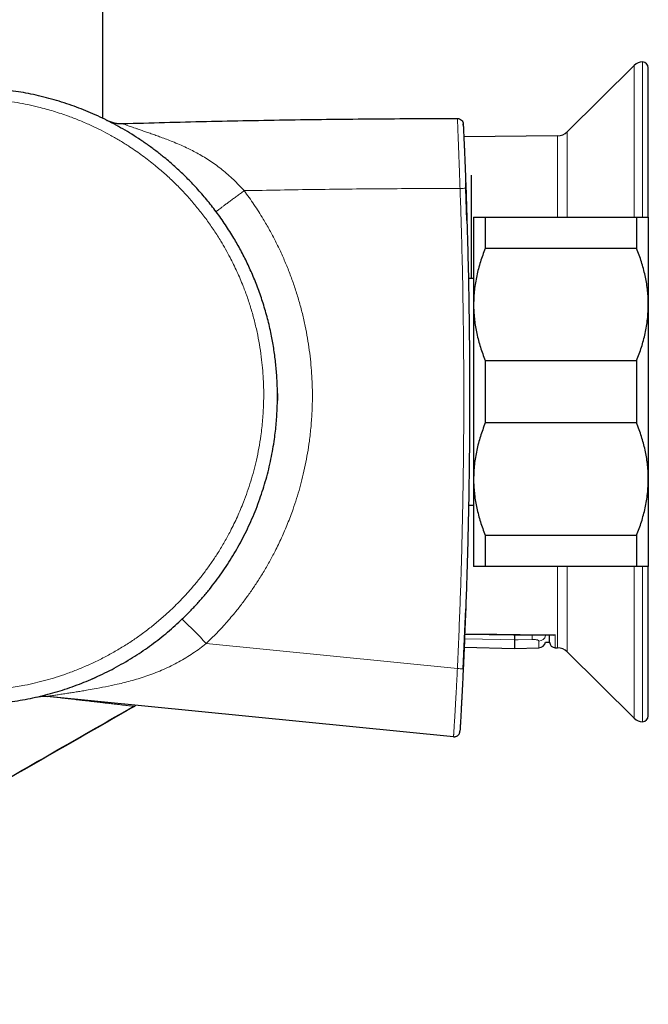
# Model space of a CAD drawing. Header units: millimetres. Extents: x 8 to 2427, y 12 to 2587.
# Tile 11 of 153: x 530 to 584, y 923 to 1007. Entities that reach past the tile are written whole.
import ezdxf

# ---------------------------------------------------------------- set-up
doc = ezdxf.new("R2010")
doc.units = ezdxf.units.MM

msp = doc.modelspace()

# ---------------------------------------------------------------- linework, layer by layer
at = {"color": 7, "linetype": 'Continuous', "lineweight": 30}
for p, q in [((536.773, 998.708), (536.773, 1378.2)), ((582.412, 1003.26), (576.664, 997.551)), ((583.617, 990.212), (583.617, 1003.051)), ((575.829, 997.203), (567.776, 997.132)), ((568.393, 993.833), (568.393, 984.956)), ((568.393, 993.833), (568.393, 986.833)), ((567.953, 992.703), (567.936, 993.17)), ((568.038, 989.934), (567.953, 992.703)), ((568.617, 990.207), (568.617, 982.707)), ((569.617, 990.207), (569.617, 987.529)), ((569.617, 990.207), (582.617, 990.207)), ((582.617, 990.207), (582.617, 987.529)), ((583.617, 990.207), (583.617, 982.707)), ((582.617, 987.529), (569.617, 987.529)), ((568.617, 984.957), (568.164, 984.957)), ((568.617, 982.707), (568.617, 967.707)), ((583.617, 982.707), (583.617, 967.707)), ((569.617, 977.885), (569.617, 972.529)), ((569.617, 977.885), (582.617, 977.885)), ((582.617, 977.885), (582.617, 972.529)), ((582.617, 972.529), (569.617, 972.529)), ((568.617, 967.707), (568.617, 960.207)), ((583.617, 967.707), (583.617, 960.207)), ((568.179, 965.457), (568.617, 965.457)), ((569.617, 962.885), (582.617, 962.885)), ((569.617, 962.885), (569.617, 960.207)), ((582.617, 962.885), (582.617, 960.207)), ((582.617, 960.207), (569.617, 960.207)), ((583.617, 947.363), (583.617, 960.203)), ((567.724, 951.414), (567.939, 956.573)), ((574.803, 953.704), (575.138, 953.704)), ((567.802, 953.275), (572.117, 953.162)), ((572.117, 953.162), (574.229, 953.218)), ((575.634, 953.213), (575.829, 953.211)), ((576.664, 952.863), (582.412, 947.153)), ((566.894, 945.569), (532.039, 949.037))]:
    msp.add_line(p, q, dxfattribs=at)
at = {"color": 252, "linetype": 'Continuous', "lineweight": 0}
for p, q in [((583.117, 990.21), (583.117, 1003.551)), ((582.412, 990.207), (582.412, 1003.26)), ((576.664, 997.551), (576.664, 990.207)), ((575.829, 990.207), (575.829, 997.203)), ((575.829, 953.211), (575.829, 960.207)), ((576.664, 960.207), (576.664, 952.863)), ((582.412, 947.153), (582.412, 960.207)), ((583.117, 946.863), (583.117, 960.203)), ((545.659, 953.577), (567.225, 951.426))]:
    msp.add_line(p, q, dxfattribs=at)
at = {"color": 7, "linetype": 'Continuous', "lineweight": 30, "flags": 128}
for points in [[(551.772, 975.063), (551.772, 975.029), (551.77, 974.456)], [(567.847, 954.369), (572.036, 954.33), (575.461, 954.299)]]:
    msp.add_lwpolyline(points, dxfattribs=at)
at = {"color": 252, "linetype": 'Continuous', "lineweight": 0, "flags": 128}
for points in [[(572.117, 953.901), (570.918, 953.922), (567.831, 953.977)], [(575.615, 954.323), (574.615, 954.332), (570.615, 954.369), (567.848, 954.394)], [(573.648, 953.93), (572.449, 953.907), (572.117, 953.901)]]:
    msp.add_lwpolyline(points, dxfattribs=at)
at = {"color": 7, "linetype": 'Continuous', "lineweight": 30}
for centre, radius, start, end in [((583.117, 1002.551), 1, 90, 134.80311), ((583.117, 1003.051), 0.5, 0, 90), ((575.818, 998.403), 1.2, 270.5, 314.80311), ((574.213, 953.818), 0.6, 271.49778, 349.10151), ((575.638, 953.713), 0.5, 181, 269.52279), ((575.818, 952.011), 1.2, 45.19689, 89.5), ((525.273, 974.833), 26.5, 292.83596, 295.16631), ((539.349, 948.438), 0.3, 299.89773, 329.11483), ((583.117, 947.863), 1, 225.19689, 270), ((583.117, 947.363), 0.5, 270, 0)]:
    msp.add_arc(centre, radius, start, end, dxfattribs=at)
at = {"color": 252, "linetype": 'Continuous', "lineweight": 0}
for centre, radius, start, end in [((510.76, 921.222), 47.59, 42.8346, 46.38917), ((568.332, 954.201), 5.323, 357.07577, 1.22839), ((574.22, 954.387), 0.595, 270.90341, 348.09804), ((567.6, 956.762), 5.349, 265.97953, 271.33258)]:
    msp.add_arc(centre, radius, start, end, dxfattribs=at)
at = {"color": 7, "linetype": 'Continuous', "lineweight": 30}
for points, knots in [([(499.817, 982.198), (499.711, 981.814), (499.525, 981.141), (499.31, 980.166), (499.144, 979.282), (499.008, 978.396), (498.903, 977.507), (498.828, 976.614), (498.786, 975.787), (498.77, 975.03), (498.774, 974.342), (498.796, 973.654), (498.848, 972.758), (498.953, 971.657), (499.139, 970.381), (499.381, 969.141), (499.673, 967.948), (500.008, 966.808), (500.381, 965.719), (500.789, 964.673), (501.243, 963.642), (501.742, 962.628), (502.286, 961.631), (502.874, 960.656), (503.506, 959.704), (504.089, 958.903), (504.604, 958.244), (505.038, 957.717), (505.486, 957.201), (506.087, 956.543), (506.859, 955.761), (507.801, 954.895), (508.766, 954.09), (509.739, 953.352), (510.657, 952.72), (511.509, 952.182), (512.297, 951.721), (513.101, 951.288), (513.912, 950.886), (514.725, 950.517), (515.541, 950.179), (516.37, 949.868), (517.203, 949.587), (518.039, 949.335), (518.889, 949.109), (519.757, 948.908), (520.645, 948.735), (521.54, 948.592), (522.429, 948.481), (523.312, 948.401), (524.186, 948.351), (525.064, 948.329), (525.936, 948.337), (526.802, 948.373), (527.672, 948.437), (528.554, 948.532), (529.446, 948.659), (530.335, 948.816), (531.209, 949.001), (532.065, 949.213), (532.905, 949.451), (533.738, 949.716), (534.557, 950.008), (535.36, 950.323), (536.161, 950.668), (536.964, 951.046), (537.769, 951.459), (538.561, 951.9), (539.329, 952.362), (540.072, 952.845), (540.79, 953.346), (541.493, 953.871), (542.173, 954.416), (542.831, 954.978), (543.477, 955.569), (544.115, 956.192), (544.744, 956.85), (545.351, 957.53), (545.928, 958.223), (546.474, 958.927), (546.99, 959.639), (547.484, 960.37), (547.949, 961.112), (548.387, 961.863), (548.806, 962.638), (549.207, 963.445), (549.588, 964.283), (549.94, 965.135), (550.259, 965.989), (550.544, 966.842), (550.798, 967.695), (551.024, 968.557), (551.219, 969.42), (551.384, 970.283), (551.51, 971.083), (551.604, 971.825), (551.674, 972.509), (551.725, 973.195), (551.769, 974.09), (551.781, 975.195), (551.732, 976.481), (551.623, 977.739), (551.46, 978.955), (551.274, 979.982), (551.09, 980.822), (550.926, 981.49), (550.744, 982.155), (550.485, 983.014), (550.126, 984.061), (549.647, 985.258), (549.122, 986.408), (548.56, 987.501), (548.039, 988.406), (547.586, 989.135), (547.209, 989.707), (546.817, 990.269), (546.287, 990.988), (545.602, 991.85), (544.754, 992.813), (543.877, 993.718), (542.986, 994.556), (542.137, 995.283), (541.345, 995.91), (540.607, 996.452), (539.85, 996.97), (539.084, 997.455), (538.312, 997.909), (537.533, 998.332), (536.74, 998.729), (535.938, 999.097), (535.131, 999.436), (534.307, 999.751), (533.46, 1000.042), (532.59, 1000.308), (531.71, 1000.545), (530.832, 1000.749), (529.958, 1000.921), (529.089, 1001.062), (528.213, 1001.174), (527.34, 1001.257), (526.471, 1001.311), (525.643, 1001.335), (524.851, 1001.333), (524.096, 1001.311), (523.34, 1001.266), (522.405, 1001.184), (521.291, 1001.043), (520.08, 1000.828), (518.951, 1000.578), (518.256, 1000.385), (517.908, 1000.289)], [0, 0, 0, 0, 0.008509, 0.014929, 0.021357, 0.027736, 0.034115, 0.040523, 0.046931, 0.051844, 0.056758, 0.061685, 0.066612, 0.076004, 0.085419, 0.094278, 0.103156, 0.111806, 0.119835, 0.127893, 0.135966, 0.144089, 0.152227, 0.160416, 0.168621, 0.176855, 0.181758, 0.186661, 0.191577, 0.196492, 0.205862, 0.215253, 0.224088, 0.232942, 0.241566, 0.248109, 0.254651, 0.261224, 0.267797, 0.274125, 0.280454, 0.28681, 0.293166, 0.299374, 0.305589, 0.312056, 0.318523, 0.325021, 0.331518, 0.337773, 0.344028, 0.350311, 0.356593, 0.36273, 0.368873, 0.375291, 0.381709, 0.388158, 0.394606, 0.400814, 0.407023, 0.413258, 0.419494, 0.425585, 0.431682, 0.438106, 0.44453, 0.450985, 0.45744, 0.463655, 0.46987, 0.476113, 0.482356, 0.488454, 0.494559, 0.501014, 0.507469, 0.513956, 0.520442, 0.526688, 0.532935, 0.539209, 0.545483, 0.551613, 0.557749, 0.564288, 0.570827, 0.577398, 0.583969, 0.590298, 0.596626, 0.602983, 0.609341, 0.615551, 0.621769, 0.62667, 0.631572, 0.636487, 0.641402, 0.650772, 0.660165, 0.669003, 0.67786, 0.686489, 0.691417, 0.696344, 0.701285, 0.706225, 0.715643, 0.725084, 0.733967, 0.742868, 0.751541, 0.756455, 0.76137, 0.766297, 0.771224, 0.780615, 0.790029, 0.798886, 0.807761, 0.816407, 0.822973, 0.829539, 0.836136, 0.842733, 0.849085, 0.855436, 0.861816, 0.868195, 0.874426, 0.880664, 0.887174, 0.893684, 0.900224, 0.906764, 0.91306, 0.919357, 0.925681, 0.932006, 0.938183, 0.944367, 0.94976, 0.955153, 0.960563, 0.965974, 0.975267, 0.984583, 0.992285, 1, 1, 1, 1]), ([(537.058, 998.568), (537.17, 998.517), (537.394, 998.416), (537.75, 998.318), (538.114, 998.258), (538.359, 998.257), (538.482, 998.256)], [0, 0, 0, 0, 0.249997, 0.499994, 0.749997, 1, 1, 1, 1]), ([(567.726, 998.223), (567.726, 998.221), (567.727, 998.217), (567.728, 998.178), (567.732, 998.109), (567.736, 998.012), (567.742, 997.895), (567.747, 997.77), (567.754, 997.616), (567.763, 997.43), (567.772, 997.211), (567.784, 996.958), (567.796, 996.674), (567.81, 996.363), (567.824, 996.031), (567.838, 995.684), (567.853, 995.326), (567.87, 994.899), (567.89, 994.402), (567.912, 993.838), (567.933, 993.271), (567.946, 992.892), (567.953, 992.703)], [0, 0, 0, 0, 0.062513, 0.125016, 0.187524, 0.250021, 0.291692, 0.333361, 0.375024, 0.416688, 0.458345, 0.500002, 0.541659, 0.583316, 0.62498, 0.666643, 0.708312, 0.749982, 0.812479, 0.874984, 0.937487, 1, 1, 1, 1]), ([(567.731, 998.112), (567.73, 998.134), (567.728, 998.182), (567.727, 998.216), (567.726, 998.221), (567.726, 998.223)], [0, 0, 0, 0, 0.3021077, 0.6510267, 1, 1, 1, 1]), ([(567.953, 992.702), (568.01, 990.982), (568.122, 987.541), (568.224, 982.378), (568.276, 977.216), (568.274, 972.054), (568.219, 966.893), (568.109, 961.733), (567.95, 956.572), (567.799, 953.133), (567.724, 951.414)], [0, 0, 0, 0, 0.12505, 0.250057, 0.375035, 0.5, 0.624965, 0.749943, 0.87495, 1, 1, 1, 1]), ([(568.617, 990.207), (568.617, 990.207), (568.618, 990.207), (568.637, 990.207), (568.69, 990.207), (568.773, 990.207), (568.887, 990.207), (569.028, 990.207), (569.199, 990.207), (569.393, 990.207), (569.542, 990.207), (569.617, 990.207)], [0, 0, 0, 0, 0.031426, 0.150353, 0.269282, 0.389133, 0.508986, 0.631385, 0.753788, 0.876892, 1, 1, 1, 1]), ([(582.617, 990.207), (582.689, 990.207), (582.834, 990.207), (583.024, 990.207), (583.192, 990.207), (583.336, 990.207), (583.452, 990.207), (583.54, 990.207), (583.597, 990.207), (583.616, 990.207), (583.617, 990.207), (583.617, 990.207)], [0, 0, 0, 0, 0.119246, 0.238489, 0.358338, 0.478183, 0.600299, 0.722411, 0.845493, 0.968574, 1, 1, 1, 1]), ([(569.617, 987.529), (569.543, 987.338), (569.394, 986.955), (569.199, 986.373), (569.027, 985.783), (568.882, 985.184), (568.766, 984.575), (568.681, 983.956), (568.627, 983.333), (568.62, 982.916), (568.617, 982.707)], [0, 0, 0, 0, 0.122973, 0.245942, 0.369581, 0.493217, 0.619375, 0.745529, 0.872765, 1, 1, 1, 1]), ([(583.617, 982.707), (583.617, 982.763), (583.616, 983.013), (583.597, 983.458), (583.543, 984.042), (583.459, 984.625), (583.346, 985.209), (583.204, 985.793), (583.034, 986.377), (582.84, 986.956), (582.691, 987.338), (582.617, 987.529)], [0, 0, 0, 0, 0.034085, 0.152699, 0.271315, 0.390844, 0.510376, 0.632431, 0.75449, 0.877243, 1, 1, 1, 1]), ([(568.617, 982.707), (568.617, 982.651), (568.619, 982.4), (568.637, 981.955), (568.691, 981.372), (568.775, 980.789), (568.888, 980.205), (569.03, 979.621), (569.2, 979.037), (569.394, 978.458), (569.543, 978.076), (569.617, 977.885)], [0, 0, 0, 0, 0.034085, 0.152699, 0.271315, 0.390844, 0.510376, 0.632431, 0.75449, 0.877243, 1, 1, 1, 1]), ([(582.617, 977.885), (582.692, 978.076), (582.841, 978.459), (583.036, 979.041), (583.207, 979.63), (583.352, 980.23), (583.468, 980.839), (583.553, 981.458), (583.607, 982.081), (583.614, 982.498), (583.617, 982.707)], [0, 0, 0, 0, 0.122973, 0.245942, 0.369581, 0.493217, 0.619375, 0.745529, 0.872765, 1, 1, 1, 1]), ([(569.617, 972.529), (569.543, 972.338), (569.394, 971.955), (569.199, 971.373), (569.027, 970.783), (568.882, 970.184), (568.766, 969.575), (568.681, 968.956), (568.627, 968.333), (568.62, 967.916), (568.617, 967.707)], [0, 0, 0, 0, 0.122973, 0.245942, 0.369581, 0.493217, 0.619375, 0.745529, 0.872765, 1, 1, 1, 1]), ([(583.617, 967.707), (583.617, 967.763), (583.616, 968.013), (583.597, 968.458), (583.543, 969.042), (583.459, 969.625), (583.346, 970.209), (583.204, 970.793), (583.034, 971.377), (582.84, 971.956), (582.691, 972.338), (582.617, 972.529)], [0, 0, 0, 0, 0.034085, 0.152699, 0.271315, 0.390844, 0.510376, 0.632431, 0.75449, 0.877243, 1, 1, 1, 1]), ([(568.617, 967.707), (568.617, 967.651), (568.619, 967.4), (568.637, 966.955), (568.691, 966.372), (568.775, 965.789), (568.888, 965.205), (569.03, 964.621), (569.2, 964.037), (569.394, 963.458), (569.543, 963.076), (569.617, 962.885)], [0, 0, 0, 0, 0.034085, 0.152699, 0.271315, 0.390844, 0.510376, 0.632431, 0.75449, 0.877243, 1, 1, 1, 1]), ([(582.617, 962.885), (582.692, 963.076), (582.841, 963.459), (583.036, 964.041), (583.207, 964.63), (583.352, 965.23), (583.468, 965.839), (583.553, 966.458), (583.607, 967.081), (583.614, 967.498), (583.617, 967.707)], [0, 0, 0, 0, 0.122973, 0.245942, 0.369581, 0.493217, 0.619375, 0.745529, 0.872765, 1, 1, 1, 1]), ([(569.617, 960.207), (569.545, 960.207), (569.4, 960.207), (569.21, 960.207), (569.042, 960.207), (568.899, 960.207), (568.782, 960.207), (568.694, 960.207), (568.638, 960.207), (568.618, 960.207), (568.617, 960.207), (568.617, 960.207)], [0, 0, 0, 0, 0.119246, 0.238489, 0.358338, 0.478183, 0.600299, 0.722411, 0.845493, 0.968574, 1, 1, 1, 1]), ([(583.617, 960.207), (583.617, 960.207), (583.616, 960.207), (583.598, 960.207), (583.544, 960.207), (583.461, 960.207), (583.348, 960.207), (583.206, 960.207), (583.035, 960.207), (582.841, 960.207), (582.692, 960.207), (582.617, 960.207)], [0, 0, 0, 0, 0.031426, 0.150353, 0.269282, 0.389133, 0.508986, 0.631385, 0.753788, 0.876892, 1, 1, 1, 1]), ([(572.117, 954.33), (572.117, 954.321), (572.117, 954.246), (572.117, 954.148), (572.117, 954.046), (572.117, 953.983), (572.117, 953.932), (572.117, 953.911), (572.117, 953.901)], [0, 0, 0, 0, 0.040557, 0.359539, 0.519656, 0.679773, 0.839886, 1, 1, 1, 1]), ([(572.117, 953.901), (572.117, 953.809), (572.117, 953.624), (572.117, 953.42), (572.117, 953.272), (572.117, 953.18), (572.117, 953.168), (572.117, 953.162)], [0, 0, 0, 0, 0.200006, 0.400008, 0.600007, 0.800004, 1, 1, 1, 1]), ([(575.138, 953.709), (575.138, 953.709), (575.138, 953.707), (575.137, 953.751), (575.136, 953.837), (575.133, 953.971), (575.131, 954.124), (575.129, 954.251), (575.128, 954.302)], [0, 0, 0, 0, 0.109879, 0.297022, 0.483984, 0.677078, 0.870372, 1, 1, 1, 1]), ([(575.615, 954.323), (575.614, 954.322), (575.564, 954.307), (575.511, 954.294), (575.463, 954.299), (575.461, 954.3)], [0, 0, 0, 0, 0.020466, 0.956753, 1, 1, 1, 1]), ([(567.724, 951.414), (567.715, 951.228), (567.698, 950.857), (567.671, 950.302), (567.643, 949.751), (567.619, 949.267), (567.598, 948.852), (567.579, 948.504), (567.562, 948.167), (567.544, 947.846), (567.528, 947.546), (567.513, 947.271), (567.5, 947.026), (567.488, 946.813), (567.478, 946.633), (567.469, 946.482), (567.462, 946.36), (567.456, 946.245), (567.45, 946.15), (567.446, 946.082), (567.444, 946.044), (567.444, 946.04), (567.444, 946.038)], [0, 0, 0, 0, 0.062514, 0.125018, 0.187524, 0.250022, 0.291692, 0.333361, 0.375024, 0.416688, 0.458347, 0.500004, 0.541662, 0.58332, 0.624984, 0.666648, 0.708316, 0.749986, 0.812482, 0.874986, 0.937488, 1, 1, 1, 1]), ([(494.168, 922.601), (495.432, 923.297), (499.038, 925.284), (504.972, 928.595), (511.974, 932.527), (518.963, 936.482), (525.934, 940.45), (532.755, 944.351), (537.248, 946.932), (539.428, 948.185)], [0, 0, 0, 0, 0.0833046, 0.2375763, 0.3920856, 0.5466223, 0.7009751, 0.8549326, 1, 1, 1, 1]), ([(539.498, 948.178), (537.406, 946.975), (533.212, 944.566), (526.904, 940.957), (520.572, 937.349), (514.121, 933.694), (507.557, 929.998), (500.89, 926.269), (496.436, 923.806), (494.212, 922.576)], [0, 0, 0, 0, 0.139176, 0.278927, 0.419076, 0.55944, 0.706526, 0.853448, 1, 1, 1, 1])]:
    msp.add_open_spline(points, degree=3, knots=knots, dxfattribs=at)
at = {"color": 252, "linetype": 'Continuous', "lineweight": 0}
for points, knots in [([(518.068, 999.416), (518.44, 999.519), (519.186, 999.724), (520.209, 999.943), (521.127, 1000.105), (521.939, 1000.221), (522.754, 1000.311), (523.614, 1000.378), (524.517, 1000.418), (525.499, 1000.423), (526.517, 1000.39), (527.528, 1000.314), (528.494, 1000.204), (529.417, 1000.064), (530.334, 999.89), (531.162, 999.702), (531.899, 999.51), (532.548, 999.322), (533.192, 999.117), (533.951, 998.853), (534.821, 998.516), (535.755, 998.109), (536.636, 997.684), (537.465, 997.245), (538.279, 996.775), (539.002, 996.321), (539.637, 995.894), (540.191, 995.499), (540.734, 995.09), (541.368, 994.585), (542.081, 993.976), (542.865, 993.248), (543.618, 992.485), (544.345, 991.686), (545.04, 990.852), (545.705, 989.982), (546.334, 989.081), (546.871, 988.235), (547.326, 987.456), (547.687, 986.789), (548.01, 986.15), (548.298, 985.541), (548.57, 984.924), (548.879, 984.169), (549.211, 983.272), (549.547, 982.224), (549.839, 981.157), (550.082, 980.089), (550.277, 979.023), (550.419, 978.005), (550.517, 977.021), (550.576, 976.075), (550.6, 975.125), (550.589, 974.26), (550.554, 973.484), (550.505, 972.796), (550.436, 972.109), (550.334, 971.301), (550.184, 970.375), (549.979, 969.374), (549.744, 968.422), (549.485, 967.516), (549.192, 966.619), (548.896, 965.814), (548.606, 965.099), (548.332, 964.472), (548.042, 963.851), (547.679, 963.129), (547.233, 962.312), (546.712, 961.444), (546.179, 960.631), (545.64, 959.87), (545.072, 959.127), (544.531, 958.472), (544.027, 957.899), (543.566, 957.403), (543.092, 956.918), (542.517, 956.361), (541.832, 955.741), (541.025, 955.069), (540.188, 954.429), (539.32, 953.82), (538.426, 953.247), (537.504, 952.709), (536.556, 952.208), (535.594, 951.751), (534.623, 951.337), (533.684, 950.982), (532.77, 950.677), (531.883, 950.416), (530.986, 950.187), (530.165, 950.009), (529.423, 949.872), (528.761, 949.768), (528.097, 949.681), (527.305, 949.599), (526.384, 949.535), (525.376, 949.506), (524.409, 949.516), (523.482, 949.56), (522.557, 949.637), (521.719, 949.738), (520.97, 949.852), (520.309, 949.97), (519.651, 950.107), (518.871, 950.29), (517.974, 950.532), (517.005, 950.839), (516.087, 951.169), (515.219, 951.517), (514.363, 951.898), (513.599, 952.272), (512.924, 952.63), (512.333, 952.963), (511.752, 953.311), (511.071, 953.745), (510.298, 954.275), (509.478, 954.89), (508.715, 955.511), (508.005, 956.133), (507.318, 956.782), (506.715, 957.395), (506.192, 957.962), (505.742, 958.477), (505.305, 959.005), (504.859, 959.576), (504.407, 960.189), (503.977, 960.814), (503.588, 961.414), (503.237, 961.989), (502.901, 962.574), (502.514, 963.29), (502.09, 964.147), (501.644, 965.152), (501.241, 966.18), (500.885, 967.216), (500.578, 968.255), (500.328, 969.254), (500.125, 970.223), (499.966, 971.159), (499.842, 972.102), (499.76, 972.964), (499.713, 973.74), (499.689, 974.43), (499.684, 975.121), (499.698, 975.843), (499.735, 976.595), (499.797, 977.377), (499.884, 978.158), (500.013, 979.069), (500.203, 980.108), (500.44, 981.142), (500.618, 981.781), (500.69, 982.038)], [0, 0, 0, 0, 0.008592, 0.017202, 0.02328, 0.029357, 0.035461, 0.041564, 0.048588, 0.055622, 0.063468, 0.071327, 0.078265, 0.085204, 0.092179, 0.099155, 0.104192, 0.109228, 0.114279, 0.11933, 0.127246, 0.135175, 0.142176, 0.149176, 0.156214, 0.163252, 0.168334, 0.173416, 0.178512, 0.183608, 0.191594, 0.19958, 0.207621, 0.215663, 0.223824, 0.231999, 0.240241, 0.248498, 0.254486, 0.260481, 0.265512, 0.270544, 0.27559, 0.280635, 0.288819, 0.297018, 0.305284, 0.313566, 0.321532, 0.329511, 0.336558, 0.343605, 0.350692, 0.357778, 0.362897, 0.368016, 0.37315, 0.378285, 0.386161, 0.394052, 0.40102, 0.407989, 0.414996, 0.422003, 0.427066, 0.432128, 0.437205, 0.442282, 0.450066, 0.457863, 0.464749, 0.471634, 0.478558, 0.485482, 0.490483, 0.495485, 0.5005, 0.505516, 0.513244, 0.520985, 0.528802, 0.536619, 0.544492, 0.552364, 0.560316, 0.568281, 0.576014, 0.583759, 0.590598, 0.597436, 0.604311, 0.611186, 0.61615, 0.621115, 0.626093, 0.631071, 0.638865, 0.646672, 0.653565, 0.660457, 0.667386, 0.674315, 0.679318, 0.684321, 0.689338, 0.694354, 0.702241, 0.710141, 0.717116, 0.724091, 0.731102, 0.738114, 0.743177, 0.74824, 0.753316, 0.758393, 0.766365, 0.77435, 0.7814, 0.78845, 0.795539, 0.802627, 0.807746, 0.812864, 0.817997, 0.82313, 0.829119, 0.835114, 0.840147, 0.845179, 0.850225, 0.855271, 0.863454, 0.871653, 0.879919, 0.8882, 0.896186, 0.904186, 0.91125, 0.918315, 0.925419, 0.932523, 0.937655, 0.942786, 0.947933, 0.95308, 0.9589, 0.964719, 0.970562, 0.976404, 0.985229, 0.994075, 1, 1, 1, 1]), ([(567.454, 992.683), (567.454, 992.683), (567.446, 992.904), (567.43, 993.345), (567.409, 993.953), (567.389, 994.477), (567.373, 994.919), (567.358, 995.307), (567.345, 995.667), (567.332, 996), (567.32, 996.323), (567.308, 996.638), (567.297, 996.938), (567.286, 997.221), (567.276, 997.48), (567.267, 997.714), (567.258, 997.918), (567.251, 998.094), (567.245, 998.243), (567.24, 998.37), (567.235, 998.475), (567.231, 998.564), (567.228, 998.639), (567.226, 998.691), (567.225, 998.697), (567.225, 998.7)], [0, 0, 0, 0, 0.000006, 0.066961, 0.134094, 0.185074, 0.22771, 0.270486, 0.306485, 0.342478, 0.378858, 0.415231, 0.45269, 0.490144, 0.52836, 0.566579, 0.604987, 0.643864, 0.68275, 0.722006, 0.764748, 0.807655, 0.859364, 0.929559, 1, 1, 1, 1]), ([(538.482, 998.256), (538.482, 998.256), (538.482, 998.256), (538.489, 998.253), (538.524, 998.239), (538.587, 998.215), (538.681, 998.179), (538.804, 998.132), (538.954, 998.077), (539.131, 998.013), (539.337, 997.94), (539.567, 997.859), (539.843, 997.763), (540.166, 997.652), (540.541, 997.523), (540.934, 997.387), (541.344, 997.243), (541.786, 997.084), (542.259, 996.907), (542.792, 996.698), (543.363, 996.46), (543.934, 996.202), (544.47, 995.938), (544.981, 995.666), (545.497, 995.366), (546.018, 995.034), (546.528, 994.677), (547.03, 994.292), (547.521, 993.88), (548.001, 993.441), (548.465, 992.979), (548.762, 992.658), (548.908, 992.494), (548.908, 992.494)], [0, 0, 0, 0, 0.000004, 0.0253757, 0.0508662, 0.076513, 0.1023628, 0.1268864, 0.1505286, 0.1743941, 0.1984789, 0.2227664, 0.2469832, 0.2784383, 0.3101054, 0.3424923, 0.3749856, 0.4079088, 0.446149, 0.4844524, 0.5305104, 0.5770505, 0.615915, 0.6548391, 0.6968719, 0.7389979, 0.7814246, 0.8239591, 0.8676905, 0.9115369, 0.955715, 0.999996, 1, 1, 1, 1]), ([(548.908, 992.494), (549.053, 992.297), (549.344, 991.903), (549.76, 991.299), (550.163, 990.684), (550.614, 989.957), (551.102, 989.112), (551.614, 988.145), (552.09, 987.157), (552.53, 986.151), (552.933, 985.127), (553.299, 984.083), (553.628, 983.02), (553.917, 981.939), (554.16, 980.873), (554.359, 979.823), (554.516, 978.793), (554.634, 977.784), (554.715, 976.798), (554.762, 975.836), (554.78, 974.754), (554.753, 973.552), (554.665, 972.246), (554.53, 971.039), (554.361, 969.929), (554.168, 968.905), (553.945, 967.913), (553.694, 966.956), (553.42, 966.034), (553.078, 965.006), (552.654, 963.881), (552.139, 962.678), (551.611, 961.583), (551.084, 960.593), (550.562, 959.689), (550.022, 958.828), (549.468, 958.008), (548.904, 957.227), (548.241, 956.371), (547.467, 955.45), (546.584, 954.483), (545.964, 953.876), (545.659, 953.577)], [0, 0, 0, 0, 0.0171857, 0.0343714, 0.0516, 0.0688286, 0.094454, 0.1200882, 0.1457136, 0.1714687, 0.1972328, 0.2229879, 0.2491823, 0.2753862, 0.3015806, 0.325991, 0.3504091, 0.3748195, 0.3973548, 0.4198962, 0.4424316, 0.4733879, 0.5043442, 0.534329, 0.5587439, 0.5831665, 0.6075814, 0.6301208, 0.6526663, 0.6752057, 0.7061674, 0.737129, 0.7671188, 0.7915438, 0.8159764, 0.8404014, 0.8629498, 0.8855041, 0.9080525, 0.9390258, 0.9699992, 1, 1, 1, 1]), ([(567.454, 992.683), (565.393, 992.678), (561.272, 992.667), (555.09, 992.604), (550.969, 992.531), (548.908, 992.494)], [0, 0, 0, 0, 0.333272, 0.666601, 1, 1, 1, 1]), ([(567.225, 951.426), (567.3, 953.142), (567.45, 956.574), (567.609, 961.726), (567.719, 966.88), (567.774, 972.038), (567.776, 977.197), (567.724, 982.359), (567.623, 987.521), (567.51, 990.962), (567.454, 992.683)], [0, 0, 0, 0, 0.124878, 0.249756, 0.374708, 0.49966, 0.624696, 0.749731, 0.874858, 1, 1, 1, 1]), ([(545.659, 953.577), (545.659, 953.577), (545.474, 953.431), (545.099, 953.144), (544.518, 952.737), (543.918, 952.353), (543.297, 951.994), (542.656, 951.659), (541.998, 951.351), (541.325, 951.071), (540.653, 950.822), (539.988, 950.603), (539.332, 950.409), (538.672, 950.233), (537.898, 950.047), (537.01, 949.859), (536.127, 949.692), (535.431, 949.572), (534.919, 949.487), (534.481, 949.416), (534.054, 949.349), (533.695, 949.293), (533.402, 949.248), (533.169, 949.213), (532.95, 949.179), (532.738, 949.147), (532.541, 949.117), (532.381, 949.092), (532.259, 949.072), (532.17, 949.058), (532.103, 949.047), (532.052, 949.039), (532.039, 949.037), (532.039, 949.037), (532.039, 949.037)], [0, 0, 0, 0, 0.000003, 0.04189, 0.083867, 0.125988, 0.168805, 0.211726, 0.255251, 0.299071, 0.342978, 0.384412, 0.4259, 0.467443, 0.509026, 0.571999, 0.635121, 0.677407, 0.706653, 0.735952, 0.765336, 0.79484, 0.813037, 0.831297, 0.849634, 0.868076, 0.888595, 0.909339, 0.925385, 0.941566, 0.957877, 0.974318, 0.999996, 1, 1, 1, 1]), ([(574.229, 953.792), (574.227, 953.8), (574.224, 953.817), (574.197, 953.841), (574.153, 953.864), (574.094, 953.884), (574.021, 953.902), (573.937, 953.916), (573.845, 953.925), (573.748, 953.93), (573.681, 953.93), (573.648, 953.93)], [0, 0, 0, 0, 0.114715, 0.229422, 0.343574, 0.457699, 0.569275, 0.680817, 0.788153, 0.895468, 1, 1, 1, 1]), ([(574.229, 953.218), (574.229, 953.219), (574.229, 953.223), (574.229, 953.253), (574.229, 953.316), (574.229, 953.432), (574.229, 953.585), (574.229, 953.723), (574.229, 953.792)], [0, 0, 0, 0, 0.119264, 0.238617, 0.428058, 0.617857, 0.808745, 1, 1, 1, 1]), ([(575.615, 954.323), (575.616, 954.222), (575.62, 954.021), (575.624, 953.775), (575.628, 953.57), (575.63, 953.41), (575.632, 953.297), (575.633, 953.226), (575.634, 953.217), (575.634, 953.213)], [0, 0, 0, 0, 0.142569, 0.285138, 0.428004, 0.57177, 0.715841, 0.857774, 1, 1, 1, 1]), ([(566.894, 945.569), (566.894, 945.569), (566.894, 945.569), (566.895, 945.578), (566.897, 945.621), (566.901, 945.686), (566.906, 945.764), (566.912, 945.855), (566.918, 945.966), (566.926, 946.095), (566.936, 946.249), (566.947, 946.431), (566.96, 946.644), (566.975, 946.889), (566.992, 947.164), (567.011, 947.467), (567.03, 947.794), (567.05, 948.14), (567.071, 948.503), (567.092, 948.878), (567.113, 949.262), (567.136, 949.678), (567.162, 950.182), (567.192, 950.774), (567.214, 951.208), (567.225, 951.426), (567.225, 951.426)], [0, 0, 0, 0, 0.000006, 0.065431, 0.131023, 0.180795, 0.222411, 0.264151, 0.301427, 0.338856, 0.376478, 0.414343, 0.453012, 0.492038, 0.53145, 0.571259, 0.61134, 0.651749, 0.692438, 0.733349, 0.774438, 0.81566, 0.865309, 0.932546, 0.999994, 1, 1, 1, 1]), ([(539.498, 948.178), (539.498, 948.178), (539.498, 948.178), (539.485, 948.179), (539.428, 948.186), (539.333, 948.197), (539.198, 948.212), (539.014, 948.233), (538.774, 948.261), (538.478, 948.295), (538.141, 948.334), (537.749, 948.379), (537.327, 948.427), (536.883, 948.478), (536.412, 948.532), (535.885, 948.593), (535.365, 948.653), (534.856, 948.711), (534.362, 948.768), (533.816, 948.831), (533.259, 948.895), (532.691, 948.96), (532.277, 949.007), (532.051, 949.033), (532.02, 949.037)], [0, 0, 0, 0, 0.000005, 0.040431, 0.081112, 0.121581, 0.162284, 0.206718, 0.256877, 0.307366, 0.358761, 0.410416, 0.469203, 0.518603, 0.568142, 0.628424, 0.688888, 0.729421, 0.781746, 0.83407, 0.886463, 0.93905, 0.991693, 1, 1, 1, 1])]:
    msp.add_open_spline(points, degree=3, knots=knots, dxfattribs=at)
at = {"color": 7, "linetype": 'Continuous', "lineweight": 30}
for points in [[(538.482, 998.256), (540.877, 998.323), (545.666, 998.456), (552.852, 998.589), (560.038, 998.677), (564.83, 998.692), (567.225, 998.7)], [(567.225, 998.7), (567.289, 998.693), (567.416, 998.679), (567.578, 998.57), (567.695, 998.413), (567.715, 998.286), (567.725, 998.223)], [(531.085, 948.978), (531.242, 949.007), (531.558, 949.065), (531.879, 949.046), (532.039, 949.037)], [(566.894, 945.569), (566.928, 945.568), (566.995, 945.565), (567.094, 945.587), (567.187, 945.626), (567.271, 945.684), (567.341, 945.757), (567.394, 945.843), (567.431, 945.938), (567.439, 946.005), (567.443, 946.038)]]:
    msp.add_open_spline(points, degree=3, dxfattribs=at)
at = {"color": 252, "linetype": 'Continuous', "lineweight": 0}
for points in [[(546.505, 990.69), (546.508, 990.694), (546.516, 990.7), (546.579, 990.749), (546.68, 990.825), (546.819, 990.93), (546.994, 991.062), (547.202, 991.218), (547.439, 991.396), (547.702, 991.592), (547.985, 991.804), (548.284, 992.028), (548.593, 992.259), (548.803, 992.416), (548.908, 992.494)], [(567.454, 992.683), (567.519, 992.686), (567.65, 992.69), (567.815, 992.697), (567.931, 992.701), (567.946, 992.702), (567.953, 992.702)]]:
    msp.add_open_spline(points, degree=3, dxfattribs=at)

doc.saveas('drawing.dxf')
